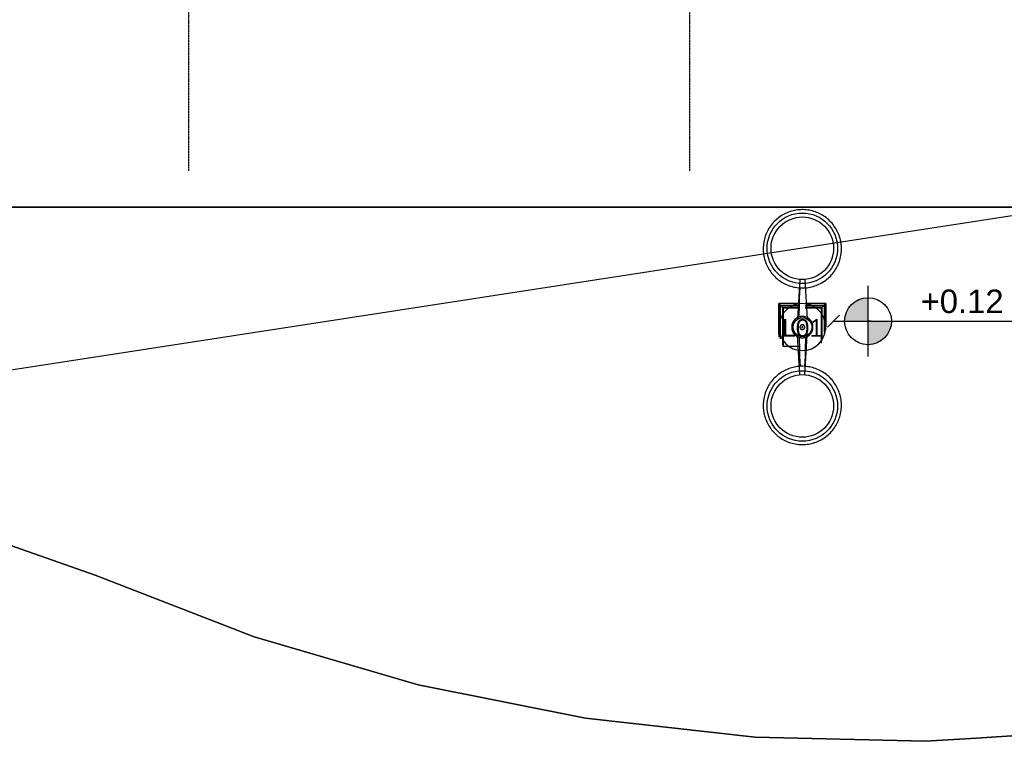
# Model space of a CAD drawing. Extents: x 109676 to 150640, y -94043 to -57043.
# Tile 13 of 39: x 126775 to 133065, y -84252 to -79646. Entities that reach past the tile are written whole.
import ezdxf

# ---------------------------------------------------------------- set-up
doc = ezdxf.new("R2010")
doc.units = 0
doc.linetypes.add('_TRAÇO_-_PONTO', pattern=[16, 12, -2, 0, -2])
for name, color, linetype in [('A-ANNO-DIMS', 1, 'CONTINUOUS'), ('C-TOPO', 2, 'CONTINUOUS'), ('C-TOPO-MAJR', 2, 'CONTINUOUS'), ('E-LITE-EQPM', 4, 'CONTINUOUS'), ('E-LITE-IDEN', 1, 'CONTINUOUS'), ('S-GRID', 1, 'CONTINUOUS')]:
    doc.layers.add(name, color=color, linetype=linetype)
doc.styles.add('ARIAL', font='arial.ttf', dxfattribs={"height": 112.5})
doc.styles.add('ARIAL_1', font='arial.ttf', dxfattribs={"height": 150})

# ---------------------------------------------------------------- blocks, each defined once
blk = doc.blocks.new('EXTERNAL_STREET_LIGHT_DOUB')
at = {"layer": 'E-LITE-EQPM'}
for p, q in [((-150, 150), (-150, 18.6)), ((17, 150), (-150, 150)), ((-150, 18.6), (-150, 150)), ((-150, 150), (-1.7, 150)), ((-138.5, 138.5), (-147, 147)), ((-138.5, 18.8), (-138.5, 138.5)), ((-138.5, 138.5), (31.7, 138.5)), ((-122, 122), (-125.9, 125.9)), ((-125.9, 125.9), (-125.9, 19)), ((75.8, 125.9), (-125.9, 125.9)), ((-122, 122), (-122, 19)), ((102.2, 122), (-122, 122)), ((-303.8, 15.4), (-52.3, 30.9)), ((303.8, 15.4), (52.3, 30.9)), ((-303.8, -15.4), (-50.5, -31)), ((-150, -18.4), (-150, -150)), ((-150, -150), (-150, -18.4)), ((-138.5, -138.5), (-138.5, -18.7)), ((-125.9, -18.8), (-125.9, -125.9)), ((-122, -19), (-122, -122)), ((303.8, -15.4), (50.5, -31)), ((122, -122), (122, -19)), ((-122, -122), (-125.9, -125.9)), ((-122, -122), (122, -122)), ((122, -122), (124.4, -124.4)), ((-150, -150), (63.3, -150)), ((44.5, -150), (-150, -150)), ((-138.5, -138.5), (-147, -147)), ((74.5, -138.5), (-138.5, -138.5)), ((-125.9, -125.9), (114.6, -125.9))]:
    blk.add_line(p, q, dxfattribs=at)
at = {"layer": 'E-LITE-EQPM', "flags": 128}
for points in [[(-250, 0), (-250.2, 10), (-250.8, 20), (-251.8, 29.9), (-253.2, 39.8), (-255, 49.7), (-257.2, 59.4), (-259.7, 69.1), (-262.7, 78.7), (-266, 88.1), (-269.7, 97.4), (-273.8, 106.5), (-278.3, 115.5), (-283.1, 124.2), (-288.2, 132.8), (-293.7, 141.2), (-299.5, 149.3), (-305.6, 157.2), (-312.1, 164.9), (-318.8, 172.2), (-325.8, 179.3), (-333.1, 186.2), (-340.7, 192.7), (-348.6, 198.9), (-356.6, 204.8), (-364.9, 210.4), (-373.5, 215.6), (-382.2, 220.5), (-391.1, 225), (-400.2, 229.2), (-409.4, 233), (-418.8, 236.5), (-428.3, 239.5), (-438, 242.2), (-447.7, 244.5), (-457.5, 246.4), (-467.4, 247.9), (-477.3, 249), (-487.3, 249.7), (-497.3, 250), (-507.3, 249.9), (-517.3, 249.4), (-527.2, 248.5), (-537.2, 247.2), (-547, 245.5), (-556.8, 243.5), (-566.5, 241), (-576.1, 238.2), (-585.5, 234.9), (-594.9, 231.3), (-604, 227.3), (-613, 223), (-621.9, 218.3), (-630.5, 213.2), (-638.9, 207.9), (-647.1, 202.1), (-655.1, 196.1), (-662.8, 189.7), (-670.3, 183.1), (-677.4, 176.1), (-684.3, 168.9), (-690.9, 161.4), (-697.2, 153.6), (-703.2, 145.6), (-708.9, 137.4), (-714.2, 128.9), (-719.2, 120.2), (-723.8, 111.4), (-728.1, 102.3), (-732, 93.1), (-735.5, 83.8), (-738.7, 74.3), (-741.5, 64.7), (-743.9, 55), (-745.9, 45.2), (-747.5, 35.3), (-748.7, 25.4), (-749.5, 15.4), (-749.9, 5.4), (-750, 0)], [(750, 0), (749.8, 10), (749.2, 20), (748.2, 29.9), (746.8, 39.8), (745, 49.7), (742.8, 59.4), (740.3, 69.1), (737.3, 78.6), (734, 88.1), (730.3, 97.3), (726.2, 106.5), (721.7, 115.4), (716.9, 124.2), (711.8, 132.8), (706.3, 141.2), (700.5, 149.3), (694.4, 157.2), (687.9, 164.8), (681.2, 172.2), (674.2, 179.3), (666.9, 186.2), (659.3, 192.7), (651.4, 198.9), (643.4, 204.8), (635.1, 210.4), (626.5, 215.6), (617.8, 220.5), (608.9, 225), (599.8, 229.2), (590.6, 233), (581.2, 236.4), (571.7, 239.5), (562, 242.2), (552.3, 244.5), (542.5, 246.3), (532.6, 247.9), (522.7, 249), (512.7, 249.7), (502.7, 250), (492.7, 249.9), (482.7, 249.4), (472.8, 248.5), (462.8, 247.2), (453, 245.5), (443.2, 243.4), (433.5, 241), (423.9, 238.1), (414.5, 234.9), (405.1, 231.3), (396, 227.3), (387, 223), (378.1, 218.3), (369.5, 213.2), (361.1, 207.8), (352.9, 202.1), (344.9, 196.1), (337.2, 189.7), (329.7, 183), (322.6, 176.1), (315.7, 168.9), (309.1, 161.4), (302.8, 153.6), (296.8, 145.6), (291.1, 137.3), (285.8, 128.9), (280.8, 120.2), (276.2, 111.3), (271.9, 102.3), (268, 93.1), (264.5, 83.7), (261.3, 74.3), (258.5, 64.7), (256.1, 54.9), (254.1, 45.1), (252.5, 35.3), (251.3, 25.4), (250.5, 15.4), (250.1, 5.4), (250, 0)], [(67.9, 0), (67.8, 2.7), (67.7, 5.4), (67.4, 8.1), (67, 10.8), (66.5, 13.5), (65.9, 16.1), (65.2, 18.8), (64.4, 21.4), (63.5, 23.9), (62.5, 26.4), (61.4, 28.9), (60.2, 31.3), (58.9, 33.7), (57.5, 36.1), (56, 38.3), (54.4, 40.5), (52.8, 42.7), (51, 44.8), (49.2, 46.8), (47.3, 48.7), (45.3, 50.5), (43.2, 52.3), (41.1, 54), (38.9, 55.6), (36.7, 57.1), (34.4, 58.5), (32, 59.9), (29.6, 61.1), (27.1, 62.2), (24.6, 63.3), (22, 64.2), (19.5, 65), (16.8, 65.8), (14.2, 66.4), (11.5, 66.9), (8.9, 67.3), (6.2, 67.6), (3.4, 67.8), (0.7, 67.9), (-2, 67.9), (-4.7, 67.7), (-7.4, 67.5), (-10.1, 67.1), (-12.8, 66.7), (-15.4, 66.1), (-18.1, 65.4), (-20.7, 64.7), (-23.2, 63.8), (-25.8, 62.8), (-28.2, 61.7), (-30.7, 60.5), (-33.1, 59.3), (-35.4, 57.9), (-37.7, 56.4), (-39.9, 54.9), (-42.1, 53.2), (-44.2, 51.5), (-46.2, 49.7), (-48.2, 47.8), (-50.1, 45.9), (-51.8, 43.8), (-53.6, 41.7), (-55.2, 39.5), (-56.7, 37.3), (-58.2, 35), (-59.5, 32.6), (-60.8, 30.2), (-61.9, 27.8), (-63, 25.3), (-64, 22.7), (-64.8, 20.2), (-65.6, 17.6), (-66.2, 14.9), (-66.8, 12.3), (-67.2, 9.6), (-67.5, 6.9), (-67.8, 4.2), (-67.9, 1.5), (-67.9, 0)], [(64.9, 19.7), (64.4, 21.4), (63.5, 23.9), (62.5, 26.4), (61.4, 28.9), (60.2, 31.3), (58.9, 33.7), (57.5, 36.1), (56, 38.3), (54.4, 40.5), (52.8, 42.7), (51, 44.8), (49.2, 46.8), (47.3, 48.7), (45.3, 50.5), (43.3, 52.3), (41.1, 54), (38.9, 55.6), (36.7, 57.1), (34.4, 58.5), (32, 59.9), (29.6, 61.1), (27.1, 62.2), (24.6, 63.3), (22, 64.2), (19.5, 65), (16.8, 65.8), (14.2, 66.4), (11.5, 66.9), (8.9, 67.3), (6.2, 67.6), (3.4, 67.8), (0.7, 67.9), (-2, 67.9), (-4.7, 67.7), (-7.4, 67.5), (-10.1, 67.1), (-12.8, 66.7), (-15.4, 66.1), (-18.1, 65.4), (-20.7, 64.7), (-23.2, 63.8), (-25.8, 62.8), (-28.2, 61.7), (-30.7, 60.5), (-33.1, 59.3), (-35.4, 57.9), (-37.7, 56.4), (-39.9, 54.9), (-42.1, 53.2), (-44.2, 51.5), (-46.2, 49.7), (-48.2, 47.8), (-50.1, 45.9), (-51.8, 43.8), (-53.6, 41.7), (-55.2, 39.5), (-56.7, 37.3), (-58.2, 35), (-59.5, 32.6), (-60.8, 30.2), (-61.9, 27.8), (-63, 25.3), (-64, 22.7), (-64.8, 20.2)], [(-750, 0), (-749.8, -10), (-749.2, -20), (-748.2, -29.9), (-746.8, -39.8), (-745, -49.6), (-742.8, -59.4), (-740.3, -69.1), (-737.3, -78.6), (-734, -88), (-730.3, -97.3), (-726.2, -106.5), (-721.7, -115.4), (-716.9, -124.2), (-711.8, -132.8), (-706.3, -141.1), (-700.5, -149.3), (-694.4, -157.2), (-687.9, -164.8), (-681.2, -172.2), (-674.2, -179.3), (-666.9, -186.1), (-659.3, -192.7), (-651.4, -198.9), (-643.4, -204.8), (-635.1, -210.3), (-626.5, -215.6), (-617.8, -220.5), (-608.9, -225), (-599.8, -229.2), (-590.6, -233), (-581.2, -236.4), (-571.7, -239.5), (-562, -242.1), (-552.3, -244.4), (-542.5, -246.3), (-532.6, -247.8), (-522.7, -248.9), (-512.7, -249.6), (-502.7, -250), (-492.7, -249.9), (-482.7, -249.4), (-472.8, -248.5), (-462.8, -247.2), (-453, -245.5), (-443.2, -243.4), (-433.5, -241), (-423.9, -238.1), (-414.5, -234.9), (-405.1, -231.3), (-396, -227.3), (-387, -223), (-378.1, -218.3), (-369.5, -213.2), (-361.1, -207.8), (-352.9, -202.1), (-344.9, -196), (-337.2, -189.7), (-329.7, -183), (-322.6, -176.1), (-315.7, -168.8), (-309.1, -161.3), (-302.8, -153.6), (-296.8, -145.6), (-291.1, -137.3), (-285.8, -128.8), (-280.8, -120.2), (-276.2, -111.3), (-271.9, -102.3), (-268, -93.1), (-264.5, -83.7), (-261.3, -74.2), (-258.5, -64.6), (-256.1, -54.9), (-254.1, -45.1), (-252.5, -35.3), (-251.3, -25.3), (-250.5, -15.4), (-250.1, -5.4), (-250, 0)], [(-67.9, 0), (-67.8, -2.7), (-67.7, -5.4), (-67.4, -8.1), (-67, -10.8), (-66.5, -13.5), (-65.9, -16.1), (-65.2, -18.8), (-64.4, -21.4), (-63.5, -23.9), (-62.5, -26.4), (-61.4, -28.9), (-60.2, -31.3), (-58.9, -33.7), (-57.5, -36.1), (-56, -38.3), (-54.4, -40.5), (-52.8, -42.7), (-51, -44.8), (-49.2, -46.8), (-47.3, -48.7), (-45.3, -50.5), (-43.2, -52.3), (-41.1, -54), (-38.9, -55.6), (-36.7, -57.1), (-34.4, -58.5), (-32, -59.9), (-29.6, -61.1), (-27.1, -62.2), (-24.6, -63.3), (-22, -64.2), (-19.5, -65), (-16.8, -65.8), (-14.2, -66.4), (-11.5, -66.9), (-8.9, -67.3), (-6.2, -67.6), (-3.4, -67.8), (-0.7, -67.9), (2, -67.9), (4.7, -67.7), (7.4, -67.5), (10.1, -67.1), (12.8, -66.7), (15.4, -66.1), (18.1, -65.4), (20.7, -64.7), (23.2, -63.8), (25.8, -62.8), (28.2, -61.7), (30.7, -60.5), (33.1, -59.3), (35.4, -57.9), (37.7, -56.4), (39.9, -54.9), (42.1, -53.2), (44.2, -51.5), (46.2, -49.7), (48.2, -47.8), (50.1, -45.9), (51.8, -43.8), (53.6, -41.7), (55.2, -39.5), (56.7, -37.3), (58.2, -35), (59.5, -32.6), (60.8, -30.2), (61.9, -27.8), (63, -25.3), (64, -22.7), (64.8, -20.2), (65.6, -17.6), (66.2, -14.9), (66.8, -12.3), (67.2, -9.6), (67.5, -6.9), (67.8, -4.2), (67.9, -1.5), (67.9, 0)], [(15.3, 0), (15.3, 0.6), (15.2, 1.2), (15.2, 1.8), (15.1, 2.4), (15, 3), (14.9, 3.6), (14.7, 4.2), (14.5, 4.8), (14.3, 5.4), (14.1, 6), (13.8, 6.5), (13.6, 7.1), (13.3, 7.6), (13, 8.1), (12.6, 8.6), (12.3, 9.1), (11.9, 9.6), (11.5, 10.1), (11.1, 10.5), (10.7, 11), (10.2, 11.4), (9.7, 11.8), (9.3, 12.2), (8.8, 12.5), (8.3, 12.9), (7.7, 13.2), (7.2, 13.5), (6.7, 13.8), (6.1, 14), (5.5, 14.3), (5, 14.5), (4.4, 14.7), (3.8, 14.8), (3.2, 15), (2.6, 15.1), (2, 15.2), (1.4, 15.2), (0.8, 15.3), (0.2, 15.3), (-0.4, 15.3), (-1.1, 15.3), (-1.7, 15.2), (-2.3, 15.1), (-2.9, 15), (-3.5, 14.9), (-4.1, 14.7), (-4.7, 14.6), (-5.2, 14.4), (-5.8, 14.2), (-6.4, 13.9), (-6.9, 13.6), (-7.5, 13.4), (-8, 13), (-8.5, 12.7), (-9, 12.4), (-9.5, 12), (-10, 11.6), (-10.4, 11.2), (-10.9, 10.8), (-11.3, 10.3), (-11.7, 9.9), (-12.1, 9.4), (-12.4, 8.9), (-12.8, 8.4), (-13.1, 7.9), (-13.4, 7.4), (-13.7, 6.8), (-14, 6.3), (-14.2, 5.7), (-14.4, 5.1), (-14.6, 4.5), (-14.8, 4), (-14.9, 3.4), (-15, 2.8), (-15.1, 2.2), (-15.2, 1.6), (-15.3, 0.9), (-15.3, 0.3), (-15.3, 0)], [(-15.3, 0), (-15.3, -0.6), (-15.2, -1.2), (-15.2, -1.8), (-15.1, -2.4), (-15, -3), (-14.9, -3.6), (-14.7, -4.2), (-14.5, -4.8), (-14.3, -5.4), (-14.1, -6), (-13.8, -6.5), (-13.6, -7.1), (-13.3, -7.6), (-13, -8.1), (-12.6, -8.6), (-12.3, -9.1), (-11.9, -9.6), (-11.5, -10.1), (-11.1, -10.5), (-10.7, -11), (-10.2, -11.4), (-9.7, -11.8), (-9.3, -12.2), (-8.8, -12.5), (-8.3, -12.9), (-7.7, -13.2), (-7.2, -13.5), (-6.7, -13.8), (-6.1, -14), (-5.5, -14.3), (-5, -14.5), (-4.4, -14.7), (-3.8, -14.8), (-3.2, -15), (-2.6, -15.1), (-2, -15.2), (-1.4, -15.2), (-0.8, -15.3), (-0.2, -15.3), (0.4, -15.3), (1.1, -15.3), (1.7, -15.2), (2.3, -15.1), (2.9, -15), (3.5, -14.9), (4.1, -14.7), (4.7, -14.6), (5.2, -14.4), (5.8, -14.2), (6.4, -13.9), (6.9, -13.6), (7.5, -13.4), (8, -13), (8.5, -12.7), (9, -12.4), (9.5, -12), (10, -11.6), (10.4, -11.2), (10.9, -10.8), (11.3, -10.3), (11.7, -9.9), (12.1, -9.4), (12.4, -8.9), (12.8, -8.4), (13.1, -7.9), (13.4, -7.4), (13.7, -6.8), (14, -6.3), (14.2, -5.7), (14.4, -5.1), (14.6, -4.5), (14.8, -4), (14.9, -3.4), (15, -2.8), (15.1, -2.2), (15.2, -1.6), (15.3, -0.9), (15.3, -0.3), (15.3, 0)], [(63.9, 19.8), (145.7, 18.7), (169.9, 18.2), (188, 17.7), (251.5, 14.8)], [(250, 0), (250.2, -10), (250.8, -20), (251.8, -29.9), (253.2, -39.8), (255, -49.7), (257.2, -59.4), (259.7, -69.1), (262.7, -78.6), (266, -88.1), (269.7, -97.3), (273.8, -106.5), (278.3, -115.4), (283.1, -124.2), (288.2, -132.8), (293.7, -141.2), (299.5, -149.3), (305.6, -157.2), (312.1, -164.8), (318.8, -172.2), (325.8, -179.3), (333.1, -186.2), (340.7, -192.7), (348.6, -198.9), (356.6, -204.8), (364.9, -210.4), (373.5, -215.6), (382.2, -220.5), (391.1, -225), (400.2, -229.2), (409.4, -233), (418.8, -236.4), (428.3, -239.5), (438, -242.2), (447.7, -244.5), (457.5, -246.3), (467.4, -247.9), (477.3, -249), (487.3, -249.7), (497.3, -250), (507.3, -249.9), (517.3, -249.4), (527.2, -248.5), (537.2, -247.2), (547, -245.5), (556.8, -243.4), (566.5, -241), (576.1, -238.1), (585.5, -234.9), (594.9, -231.3), (604, -227.3), (613, -223), (621.9, -218.3), (630.5, -213.2), (638.9, -207.8), (647.1, -202.1), (655.1, -196.1), (662.8, -189.7), (670.3, -183), (677.4, -176.1), (684.3, -168.9), (690.9, -161.4), (697.2, -153.6), (703.2, -145.6), (708.9, -137.3), (714.2, -128.9), (719.2, -120.2), (723.8, -111.3), (728.1, -102.3), (732, -93.1), (735.5, -83.7), (738.7, -74.3), (741.5, -64.7), (743.9, -54.9), (745.9, -45.1), (747.5, -35.3), (748.7, -25.4), (749.5, -15.4), (749.9, -5.4), (750, 0)], [(-63.9, -19.8), (-145.2, -18.7), (-169.4, -18.2), (-187.5, -17.7), (-251.5, -14.8)], [(-64.9, -19.7), (-64.4, -21.4), (-63.5, -23.9), (-62.5, -26.4), (-61.4, -28.9), (-60.2, -31.3), (-58.9, -33.7), (-57.5, -36.1), (-56, -38.3), (-54.4, -40.5), (-52.8, -42.7), (-51, -44.8), (-49.2, -46.8), (-47.3, -48.7), (-45.3, -50.5), (-43.3, -52.3), (-41.1, -54), (-38.9, -55.6), (-36.7, -57.1), (-34.4, -58.5), (-32, -59.9), (-29.6, -61.1), (-27.1, -62.2), (-24.6, -63.3), (-22, -64.2), (-19.5, -65), (-16.8, -65.8), (-14.2, -66.4), (-11.5, -66.9), (-8.9, -67.3), (-6.2, -67.6), (-3.4, -67.8), (-0.7, -67.9), (2, -67.9), (4.7, -67.7), (7.4, -67.5), (10.1, -67.1), (12.8, -66.7), (15.4, -66.1), (18.1, -65.4), (20.7, -64.7), (23.2, -63.8), (25.8, -62.8), (28.2, -61.7), (30.7, -60.5), (33.1, -59.3), (35.4, -57.9), (37.7, -56.4), (39.9, -54.9), (42.1, -53.2), (44.2, -51.5), (46.2, -49.7), (48.2, -47.8), (50.1, -45.9), (51.8, -43.8), (53.6, -41.7), (55.2, -39.5), (56.7, -37.3), (58.2, -35), (59.5, -32.6), (60.8, -30.2), (61.9, -27.8), (63, -25.3), (64, -22.7), (64.8, -20.2)], [(63.9, -19.8), (145.2, -18.7), (169.4, -18.2), (187.5, -17.7), (251.7, -14.8)]]:
    blk.add_lwpolyline(points, dxfattribs=at)
at = {"layer": 'E-LITE-EQPM'}
for centre, radius in [((-503.2, 0), 225), ((-503.2, 0), 200), ((503.2, 0), 225), ((503.2, 0), 200), ((0, 1.4), 60)]:
    blk.add_circle(centre, radius, dxfattribs=at)
for radius, start, end in [(67.9, 101.25, 180), (67.9, 0, 80.48109), (67.9, 78.75, 80.48109), (67.9, 135, 157.5), (67.9, 146.25, 157.5), (15.3, 122.57723, 180), (3.2, 0, 180), (15.3, 80.91257, 100.03388), (15.3, 360, 55.36102), (67.9, 180, 270), (15.3, 180, 235.36103), (3.2, 180, 0), (15.3, 260.91257, 280.03388), (15.3, 302.57723, 360), (67.9, 292.5, 0)]:
    blk.add_arc((0, 0), radius, start, end, dxfattribs=at)
for points in [[(-147, 147), (-147.3, 147.3), (-147.9, 147.9), (-148.5, 148.5), (-148.9, 148.9), (-149.2, 149.2), (-149.6, 149.6), (-150, 150), (-150, 150), (-150, 150)], [(-147, -147), (-147.3, -147.3), (-147.9, -147.9), (-148.5, -148.5), (-148.9, -148.9), (-149.2, -149.2), (-149.6, -149.6), (-150, -150), (-150, -150), (-150, -150)]]:
    blk.add_open_spline(points, degree=3, knots=[0, 0, 0, 0, 0.2, 0.3, 0.4, 0.5, 0.6, 0.8, 1, 1, 1, 1], dxfattribs=at)
for points in [[(-125.9, 125.9), (-127, 127), (-129.3, 129.3), (-133.5, 133.6), (-136.8, 136.8), (-138.5, 138.5)], [(-125.9, -125.9), (-127, -127), (-129.3, -129.3), (-133.6, -133.5), (-136.8, -136.8), (-138.5, -138.5)]]:
    blk.add_open_spline(points, degree=3, dxfattribs=at)
blk = doc.blocks.new('TAG_-LUMINÁRIA_-_MARCA_DE_')
at = {"layer": 'E-LITE-IDEN'}
for start, end in [(360, 180), (180, 360)]:
    blk.add_arc((0, 0), 2, start, end, dxfattribs=at)
blk = doc.blocks.new('SPOT_ELEVATIONS_-_SPOT_ELE')
at = {"layer": 'A-ANNO-DIMS'}
h = blk.add_hatch(color=256, dxfattribs=at)
edge = h.paths.add_edge_path(flags=0)
edge.add_line((0, 0), (-2, 0))
edge.add_arc((0, 0), 2, 90, 180, ccw=False)
edge.add_line((0, 2), (0, 0))
h = blk.add_hatch(color=256, dxfattribs=at)
edge = h.paths.add_edge_path(flags=0)
edge.add_line((0, 0), (2, 0))
edge.add_arc((0, 0), 2, 270, 360, ccw=False)
edge.add_line((0, -2), (0, 0))
for p, q in [((0, -3), (0, 3)), ((-3, 0), (14, 0))]:
    blk.add_line(p, q, dxfattribs=at)
blk.add_circle((0, 0), 2, dxfattribs=at)

msp = doc.modelspace()

# ---------------------------------------------------------------- linework, layer by layer
at = {"layer": 'A-ANNO-DIMS'}
for p, q in [((131974.011, -81570.179, -671.613), (131936.511, -81607.679, -671.613)), ((131974.011, -81570.179, -671.613), (132011.511, -81532.679, -671.613)), ((131974.011, -81570.179, -671.613), (132215.493, -81570.179, -671.613)), ((132215.493, -81570.179, -671.613), (132194.494, -81570.179, -671.613))]:
    msp.add_line(p, q, dxfattribs=at)
at = {"layer": 'C-TOPO'}
for p, q in [((121475.709, -80841.735, -671.613), (137285.889, -80841.735, -671.613)), ((137285.889, -80841.735, -671.613), (121475.709, -80841.735, -671.613)), ((126623.786, -82968.768, -671.613), (127257.208, -83191.759, -671.613)), ((127257.208, -83191.759, -671.613), (126623.786, -82968.768, -671.613)), ((127257.208, -83191.759, -671.613), (128273.508, -83586.284, -671.613)), ((128273.508, -83586.284, -671.613), (127257.208, -83191.759, -671.613)), ((128273.508, -83586.284, -671.613), (129320.096, -83891.521, -671.613)), ((129320.096, -83891.521, -671.613), (128273.508, -83586.284, -671.613)), ((129320.096, -83891.521, -671.613), (130389.137, -84105.201, -671.613)), ((130389.137, -84105.201, -671.613), (129320.096, -83891.521, -671.613)), ((130389.137, -84105.201, -671.613), (131472.643, -84225.724, -671.613)), ((131472.643, -84225.724, -671.613), (130389.137, -84105.201, -671.613)), ((132886.622, -84231.984, -671.613), (133650.585, -84184.387, -671.613)), ((133650.585, -84184.387, -671.613), (132886.622, -84231.984, -671.613)), ((131472.643, -84225.724, -671.613), (132562.512, -84252.188, -671.613)), ((132562.512, -84252.188, -671.613), (131472.643, -84225.724, -671.613)), ((132562.512, -84252.188, -671.613), (132886.622, -84231.984, -671.613)), ((132886.622, -84231.984, -671.613), (132562.512, -84252.188, -671.613))]:
    msp.add_line(p, q, dxfattribs=at)
at = {"layer": 'C-TOPO-MAJR'}
msp.add_polyline3d([(111511.647, -82793.026, 0), (112176.015, -82793.026, 0), (112188.14, -82791.004, 0), (112843.587, -82681.734, 0), (116449.346, -82080.614, 0), (117419.603, -81918.862, 0), (118012.763, -81819.975, 0), (118438.114, -81749.065, 0), (118551.366, -81730.184, 0), (118845.516, -81871.991, 0), (120427.73, -82634.762, 0), (120756.015, -82793.026, 0), (121428.478, -82692.745, 0), (121805.544, -82635.162, 0), (121825.13, -82635.162, 0), (122297.792, -82562.302, 0), (122837.582, -82479.095, 0), (123382.599, -82395.083, 0), (123856.595, -82322.018, 0), (124198.086, -82269.378, 0), (124382.631, -82240.931, 0), (133459.66, -80841.737, 0)], dxfattribs=at)
at = {"layer": 'S-GRID', "linetype": '_TRAÇO_-_PONTO'}
for p, q in [((127855.584, -80610.15, -671.613), (127855.584, -70898.098, -671.613)), ((131055.584, -80610.15, -671.613), (131055.584, -70898.098, -671.613))]:
    msp.add_line(p, q, dxfattribs=at)

# ---------------------------------------------------------------- block references
at = {"layer": 'A-ANNO-DIMS', "xscale": 74.99999999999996, "yscale": 74.99999999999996, "zscale": 74.99999999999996}
msp.add_blockref('SPOT_ELEVATIONS_-_SPOT_ELE', (132194.494, -81570.179, -671.613), dxfattribs=at)
at = {"layer": 'E-LITE-EQPM', "rotation": 269.9999999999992}
msp.add_blockref('EXTERNAL_STREET_LIGHT_DOUB', (131774.782, -81608.168, -671.613), dxfattribs=at)
at = {"layer": 'E-LITE-IDEN', "xscale": 74.99999999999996, "yscale": 74.99999999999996, "zscale": 74.99999999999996}
msp.add_blockref('TAG_-LUMINÁRIA_-_MARCA_DE_', (131774.792, -81608.168, -671.613), dxfattribs=at)

# ---------------------------------------------------------------- texts
at = {"layer": 'A-ANNO-DIMS', "insert": (132530.513, -81368.381, -671.613), "char_height": 150, "width": 633.55469, "attachment_point": 1, "style": 'ARIAL_1'}
msp.add_mtext('+0.12', dxfattribs=at)
at = {"layer": 'E-LITE-IDEN', "insert": (131645.457, -81557.29, -671.613), "char_height": 112.5, "width": 324.68344, "attachment_point": 1, "style": 'ARIAL'}
msp.add_mtext('L01', dxfattribs=at)

doc.saveas('drawing.dxf')
